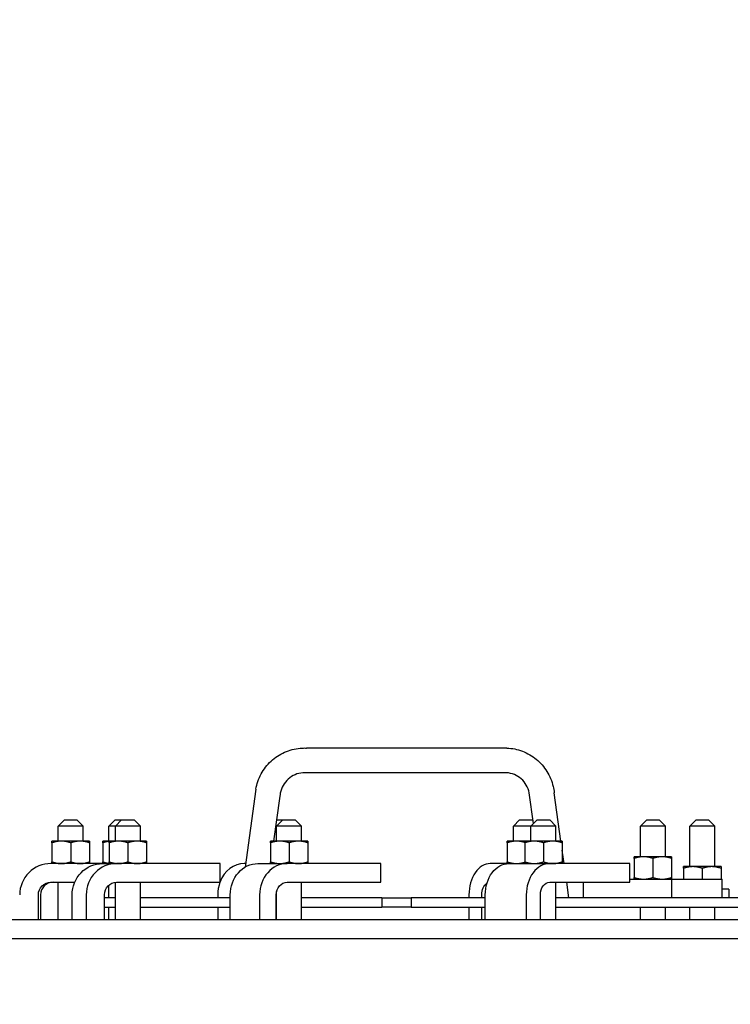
# Model space of a CAD drawing. Extents: x 0 to 796, y 0 to 496.
# Tile 159 of 222: x 365 to 379, y 300 to 320. Entities that reach past the tile are written whole.
import ezdxf

# ---------------------------------------------------------------- set-up
doc = ezdxf.new("R2010")
doc.units = 0
doc.header["$LTSCALE"] = 12
doc.header["$MEASUREMENT"] = 0
doc.layers.get('0').update_dxf_attribs({"linetype": 'CONTINUOUS'})
doc.layers.add('D', color=2, linetype='CONTINUOUS')
doc.styles.get("Standard").update_dxf_attribs({"font": 'SIMPLEX.SHX', "width": 0.875})
doc.dimstyles.get("Standard").update_dxf_attribs({"dimscale": 28, "dimtxt": 0.125, "dimasz": 0.125, "dimexe": 0.04375, "dimexo": 0.0625, "dimgap": 0.04375, "dimtad": 0, "dimtih": 1, "dimtoh": 1, "dimdec": 4, "dimzin": 12, "dimdsep": 46, "dimlunit": 5, "dimtxsty": 'Standard', "dimcen": 0, "dimclrd": 256, "dimclre": 256, "dimclrt": 256, "dimadec": 1, "dimazin": 3, "dimtfac": 0.875, "dimtdec": 4, "dimtofl": 0, "dimtmove": 0, "dimatfit": 2, "dimfxl": 1, "dimtolj": 1, "dimtzin": 12, "dimlwd": 13, "dimlwe": 13, "dimarcsym": 0})

msp = doc.modelspace()

# ---------------------------------------------------------------- linework, layer by layer
for p, q in [((374.57099, 305.29085), (370.56237, 305.29085)), ((374.50208, 304.79571), (370.49355, 304.79571)), ((369.55186, 304.4659), (369.33517, 302.90896)), ((370.03286, 304.32942), (369.90752, 303.42878)), ((375.10772, 303.78174), (375.022, 304.39766)), ((375.65685, 303.42878), (375.522, 304.39766)), ((365.72188, 303.85578), (365.59688, 303.73078)), ((365.84688, 303.73078), (365.59688, 303.73078)), ((365.59688, 303.42878), (365.59688, 303.73078)), ((365.72188, 303.85578), (365.84688, 303.85578)), ((365.84688, 303.85578), (365.97188, 303.85578)), ((366.09688, 303.73078), (365.84688, 303.73078)), ((365.97188, 303.85578), (366.09688, 303.73078)), ((366.09688, 303.42878), (366.09688, 303.73078)), ((366.73732, 303.85578), (366.61232, 303.73078)), ((366.74068, 303.73078), (366.61232, 303.73078)), ((366.61232, 303.42878), (366.61232, 303.73078)), ((366.73732, 303.85578), (366.86232, 303.85578)), ((366.86568, 303.85578), (366.74068, 303.73078)), ((366.99068, 303.73078), (366.74068, 303.73078)), ((366.74068, 303.42878), (366.74068, 303.73078)), ((366.86232, 303.85578), (366.86568, 303.85578)), ((366.86568, 303.85578), (366.99068, 303.85578)), ((366.99068, 303.85578), (367.11568, 303.85578)), ((367.24068, 303.73078), (366.99068, 303.73078)), ((367.11568, 303.85578), (367.24068, 303.73078)), ((367.24068, 303.42878), (367.24068, 303.73078)), ((369.96653, 303.73078), (369.94955, 303.73078)), ((370.09153, 303.85578), (369.96653, 303.73078)), ((370.21653, 303.73078), (369.96653, 303.73078)), ((369.96653, 303.42878), (369.96653, 303.73078)), ((369.96694, 303.85578), (369.96847, 303.85578)), ((369.96847, 303.85578), (370.09153, 303.85578)), ((370.09153, 303.85578), (370.21653, 303.85578)), ((370.21653, 303.85578), (370.34153, 303.85578)), ((370.46653, 303.73078), (370.21653, 303.73078)), ((370.34153, 303.85578), (370.46653, 303.73078)), ((370.46653, 303.42878), (370.46653, 303.73078)), ((374.83075, 303.85578), (374.70575, 303.73078)), ((374.95575, 303.73078), (374.70575, 303.73078)), ((374.70575, 303.42878), (374.70575, 303.73078)), ((374.83075, 303.85578), (374.95575, 303.85578)), ((374.95575, 303.85578), (375.08075, 303.85578)), ((375.05676, 303.73078), (374.95575, 303.73078)), ((375.18176, 303.85578), (375.05676, 303.73078)), ((375.30676, 303.73078), (375.05676, 303.73078)), ((375.05676, 303.42878), (375.05676, 303.73078)), ((375.08075, 303.85578), (375.10011, 303.83641)), ((375.18176, 303.85578), (375.30676, 303.85578)), ((375.30676, 303.85578), (375.43176, 303.85578)), ((375.55676, 303.73078), (375.30676, 303.73078)), ((375.43176, 303.85578), (375.55676, 303.73078)), ((375.55676, 303.42878), (375.55676, 303.73078)), ((377.37245, 303.85578), (377.24745, 303.73078)), ((377.49745, 303.73078), (377.24745, 303.73078)), ((377.24745, 303.11628), (377.24745, 303.73078)), ((377.37245, 303.85578), (377.49745, 303.85578)), ((377.49745, 303.85578), (377.62245, 303.85578)), ((377.74745, 303.73078), (377.49745, 303.73078)), ((377.62245, 303.85578), (377.74745, 303.73078)), ((377.74745, 303.11628), (377.74745, 303.73078)), ((378.36054, 303.85578), (378.23554, 303.73078)), ((378.48554, 303.73078), (378.23554, 303.73078)), ((378.23554, 302.91828), (378.23554, 303.73078)), ((378.36054, 303.85578), (378.48554, 303.85578)), ((378.48554, 303.85578), (378.61054, 303.85578)), ((378.73554, 303.73078), (378.48554, 303.73078)), ((378.61054, 303.85578), (378.73554, 303.73078)), ((378.73554, 302.91828), (378.73554, 303.73078)), ((365.65938, 303.42878), (365.47188, 303.42878)), ((365.47188, 303.39529), (365.47188, 303.01427)), ((366.03438, 303.42878), (365.65938, 303.42878)), ((365.84688, 303.39529), (365.84688, 303.01427)), ((366.22188, 303.42878), (366.03438, 303.42878)), ((366.22188, 303.39529), (366.22188, 303.01427)), ((366.61568, 303.42878), (366.48732, 303.42878)), ((366.48732, 303.39529), (366.48732, 303.01427)), ((366.80318, 303.42878), (366.61568, 303.42878)), ((366.61568, 303.39529), (366.61568, 303.01427)), ((367.17818, 303.42878), (366.80318, 303.42878)), ((366.99068, 303.39529), (366.99068, 303.01427)), ((367.36568, 303.42878), (367.17818, 303.42878)), ((367.36568, 303.39529), (367.36568, 303.01427)), ((370.02903, 303.42878), (369.84153, 303.42878)), ((369.84153, 303.39529), (369.84153, 303.01427)), ((370.40403, 303.42878), (370.02903, 303.42878)), ((370.21653, 303.39529), (370.21653, 303.01427)), ((370.59153, 303.42878), (370.40403, 303.42878)), ((370.59153, 303.39529), (370.59153, 303.01427)), ((374.76825, 303.42878), (374.58075, 303.42878)), ((374.58075, 303.39529), (374.58075, 303.01427)), ((374.93176, 303.42878), (374.76825, 303.42878)), ((375.11926, 303.42878), (374.93176, 303.42878)), ((374.93176, 303.39529), (374.93176, 303.01427)), ((375.49426, 303.42878), (375.11926, 303.42878)), ((375.30676, 303.39529), (375.30676, 303.01427)), ((375.68176, 303.42878), (375.49426, 303.42878)), ((375.68176, 303.39529), (375.68176, 303.01427)), ((375.7192, 302.98078), (375.68176, 303.24976)), ((377.30995, 303.11628), (377.12245, 303.11628)), ((377.12245, 303.08279), (377.12245, 302.70177)), ((377.68495, 303.11628), (377.30995, 303.11628)), ((377.49745, 303.08279), (377.49745, 302.70177)), ((377.87245, 303.11628), (377.68495, 303.11628)), ((377.87245, 303.08279), (377.87245, 302.70177)), ((366.48469, 302.98078), (365.4503, 302.98078)), ((366.48469, 302.98078), (366.76588, 302.98078)), ((368.83642, 302.98078), (366.76588, 302.98078)), ((368.83642, 302.60578), (368.83642, 302.98078)), ((369.34517, 302.98078), (369.31926, 302.98078)), ((369.592, 302.98078), (370.17884, 302.98078)), ((372.05511, 302.98078), (370.17884, 302.98078)), ((372.05511, 302.60578), (372.05511, 302.98078)), ((374.61371, 302.98078), (374.2429, 302.98078)), ((374.61371, 302.98078), (375.43378, 302.98078)), ((377.03754, 302.98078), (375.43378, 302.98078)), ((377.03754, 302.60578), (377.03754, 302.98078)), ((378.29804, 302.91828), (378.11054, 302.91828)), ((378.11054, 302.88479), (378.11054, 302.66828)), ((378.67304, 302.91828), (378.29804, 302.91828)), ((378.48554, 302.88479), (378.48554, 302.66828)), ((378.86054, 302.91828), (378.67304, 302.91828)), ((378.86054, 302.88479), (378.86054, 302.66828)), ((365.4503, 302.60578), (365.92655, 302.60578)), ((365.59688, 301.85578), (365.59688, 302.60578)), ((366.61232, 302.29328), (366.61232, 302.54984)), ((366.74068, 301.85578), (366.74068, 302.60444)), ((366.76588, 302.60578), (368.83642, 302.60578)), ((367.24068, 301.85578), (367.24068, 302.60578)), ((370.17884, 302.60578), (372.05511, 302.60578)), ((370.46653, 301.85578), (370.46653, 302.60578)), ((375.43378, 302.60578), (377.03754, 302.60578)), ((375.55676, 301.85578), (375.55676, 302.60578)), ((375.81488, 302.29328), (375.77139, 302.60578)), ((376.11014, 302.29328), (376.11014, 302.60578)), ((377.03754, 302.66828), (377.87349, 302.66828)), ((377.87349, 302.66828), (378.88477, 302.66828)), ((377.87349, 302.29328), (377.87349, 302.66828)), ((378.88477, 302.29328), (378.88477, 302.66828)), ((365.20045, 301.85578), (365.20045, 302.35578)), ((365.24407, 302.35578), (365.24407, 301.85578)), ((365.87571, 301.85578), (365.87571, 302.35578)), ((366.1569, 302.35578), (366.1569, 301.85578)), ((366.52229, 301.85578), (366.52229, 302.35578)), ((366.74068, 302.29328), (366.52229, 302.29328)), ((369.04016, 302.29328), (367.24068, 302.29328)), ((368.78923, 302.35578), (368.78923, 302.29328)), ((369.04016, 301.85578), (369.04016, 302.35578)), ((369.627, 302.35578), (369.627, 301.85578)), ((369.95811, 301.85578), (369.95811, 302.35578)), ((369.96653, 302.29328), (369.95811, 302.29328)), ((369.96653, 301.85578), (369.96653, 302.42418)), ((372.07119, 302.29328), (370.46653, 302.29328)), ((372.07119, 302.29328), (372.65898, 302.29328)), ((372.07119, 302.29328), (372.07119, 302.10578)), ((374.14201, 302.29328), (372.65898, 302.29328)), ((372.65898, 302.29328), (372.65898, 302.10578)), ((373.81665, 302.35578), (373.81665, 302.29328)), ((374.0724, 302.29328), (374.0724, 302.35578)), ((374.14201, 301.85578), (374.14201, 302.35578)), ((374.96209, 302.35578), (374.96209, 301.85578)), ((375.2451, 301.85578), (375.2451, 302.35578)), ((380.84909, 302.29328), (375.55676, 302.29328)), ((379.01704, 302.47028), (378.88477, 302.47028)), ((379.01704, 302.47028), (379.01704, 302.29328)), ((366.52229, 302.10578), (366.74068, 302.10578)), ((366.61232, 301.85578), (366.61232, 302.10578)), ((367.24068, 302.10578), (369.04016, 302.10578)), ((368.78923, 302.10578), (368.78923, 301.85578)), ((369.95811, 302.10578), (369.96653, 302.10578)), ((370.46653, 302.10578), (372.07119, 302.10578)), ((372.65898, 302.10578), (372.07119, 302.10578)), ((372.65898, 302.10578), (374.14201, 302.10578)), ((373.81665, 302.10578), (373.81665, 301.85578)), ((374.0724, 301.85578), (374.0724, 302.10578)), ((375.55676, 302.10578), (380.84909, 302.10578)), ((377.24745, 301.85578), (377.24745, 302.10578)), ((377.74745, 301.85578), (377.74745, 302.10578)), ((378.23554, 301.85578), (378.23554, 302.10578)), ((378.73554, 301.85578), (378.73554, 302.10578)), ((432.49229, 301.85578), (361.30125, 301.85578)), ((361.30125, 301.48078), (432.42881, 301.48078))]:
    msp.add_line(p, q)
for centre, major_axis, ratio, start_param, end_param in [((370.52783, 305.04328), (0.03513, 0.24752), 0.13781868, 0.01463127, 0.01955701), ((374.53653, 305.04328), (0.03513, 0.24752), 0.13781868, 0.01463127, 0.01955701), ((374.53653, 305.04328), (-0.03513, -0.24752), 0.13781868, 0.01955701, 0.02948058), ((369.79236, 304.39766), (-0.24049, 0.06829), 0.03836131, 0.00400767, 0.00534282), ((369.79236, 304.39766), (0.24049, -0.06829), 0.03836131, 0.00534282, 0.00800973), ((365.4503, 302.35578), (0, 0.625), 0.99939083, 0, 1.57079633), ((366.76588, 302.35578), (0, 0.625), 0.97437006, 0, 1.57079633), ((369.31926, 302.35578), (0, 0.625), 0.8480481, 0, 1.14561024), ((370.17884, 302.35578), (0, 0.625), 0.88294759, 0, 1.57079633), ((374.2429, 302.35578), (0, 0.625), 0.68199836, 0, 1.57079633), ((375.43378, 302.35578), (0, 0.625), 0.75470958, 0, 1.57079633), ((365.49392, 302.35578), (0, 0.25), 0.99939083, 0, 1.57079633), ((369.31926, 302.35578), (0, -0.625), 0.8480481, -1.98231317, -1.57079633)]:
    msp.add_ellipse(centre, major_axis=major_axis, ratio=ratio, start_param=start_param, end_param=end_param)
at = {"extrusion": (1.60431e-14, 1.3487e-43, -1)}
msp.add_ellipse((366.48469, 302.35578), major_axis=(0, 0.625), ratio=0.97437006, start_param=-1.57079633, end_param=0, dxfattribs=at)
at = {"extrusion": (1.59942e-14, 1.43885e-43, -1)}
msp.add_ellipse((369.592, 302.35578), major_axis=(0, 0.625), ratio=0.88294759, start_param=-1.57079633, end_param=0, dxfattribs=at)
at = {"extrusion": (1.60051e-14, 1.61619e-43, -1)}
msp.add_ellipse((374.61371, 302.35578), major_axis=(0, 0.625), ratio=0.75470958, start_param=-1.57079633, end_param=0, dxfattribs=at)
at = {"extrusion": (1.60178e-14, 1.3254e-43, -1)}
msp.add_ellipse((365.4503, 302.35578), major_axis=(0, 0.25), ratio=0.99939083, start_param=-1.57079633, end_param=0, dxfattribs=at)
at = {"extrusion": (1.60089e-14, 1.34583e-43, -1)}
msp.add_ellipse((366.76588, 302.35578), major_axis=(0, 0.25), ratio=0.97437006, start_param=-1.57079633, end_param=0, dxfattribs=at)
at = {"extrusion": (1.60319e-14, 1.44224e-43, -1)}
msp.add_ellipse((370.17884, 302.35578), major_axis=(0, 0.25), ratio=0.88294759, start_param=-1.57079633, end_param=0, dxfattribs=at)
at = {"extrusion": (1.59534e-14, 1.78666e-43, -1)}
msp.add_ellipse((374.2429, 302.35578), major_axis=(0, 0.25), ratio=0.68199836, start_param=-1.57079633, end_param=-0.41030026, dxfattribs=at)
at = {"extrusion": (1.60346e-14, 1.61916e-43, -1)}
msp.add_ellipse((375.43378, 302.35578), major_axis=(0, 0.25), ratio=0.75470958, start_param=-1.57079633, end_param=0, dxfattribs=at)
for points, knots in [([(369.55186, 304.46591), (369.5704, 304.57229), (369.60678, 304.67694), (369.70974, 304.86684), (369.77776, 304.9545), (369.93604, 305.10117), (370.02831, 305.16212), (370.22474, 305.24974), (370.33141, 305.2776), (370.46807, 305.29009), (370.49796, 305.29145), (370.53938, 305.29145), (370.55092, 305.29125), (370.56246, 305.29084)], [0, 0, 0, 0, 0.32399826, 0.32399826, 0.64888682, 0.64888682, 0.97326687, 0.97326687, 1.29707821, 1.29707821, 1.38716896, 1.38716896, 1.42198894, 1.42198894, 1.42198894, 1.42198894]), ([(374.57116, 305.29084), (374.67793, 305.28708), (374.78545, 305.26542), (374.98575, 305.18952), (375.08105, 305.13419), (375.24697, 304.99746), (375.3197, 304.91427), (375.4335, 304.73106), (375.47598, 304.62865), (375.51047, 304.48207), (375.51759, 304.43996), (375.522, 304.39766)], [0, 0, 0, 0, 0.32226751, 0.32226751, 0.6456421, 0.6456421, 0.96936726, 0.96936726, 1.29365633, 1.29365633, 1.42126484, 1.42126484, 1.42126484, 1.42126484]), ([(370.49372, 304.79572), (370.43986, 304.79196), (370.3859, 304.77898), (370.28608, 304.73653), (370.23893, 304.70646), (370.15796, 304.63348), (370.12301, 304.58971), (370.06976, 304.49452), (370.05065, 304.44193), (370.03682, 304.36887), (370.03426, 304.34918), (370.03286, 304.32945)], [0, 0, 0, 0, 0.165649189, 0.165649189, 0.331639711, 0.331639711, 0.496701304, 0.496701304, 0.660589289, 0.660589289, 0.719953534, 0.719953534, 0.719953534, 0.719953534]), ([(375.022, 304.39766), (375.01097, 304.45053), (374.99119, 304.50219), (374.93712, 304.59544), (374.90206, 304.63817), (374.8213, 304.70931), (374.77449, 304.73855), (374.67515, 304.77995), (374.6213, 304.79251), (374.54591, 304.79731), (374.52409, 304.79724), (374.50242, 304.79572)], [0, 0, 0, 0, 0.162167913, 0.162167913, 0.325186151, 0.325186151, 0.489137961, 0.489137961, 0.654249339, 0.654249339, 0.720887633, 0.720887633, 0.720887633, 0.720887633])]:
    msp.add_open_spline(points, degree=3, knots=knots)
for points, weights in [([(365.47188, 303.39529), (365.47188, 303.42878), (365.47188, 303.42878)], [1, 1.0379548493, 1]), ([(365.65938, 303.42878), (365.57236, 303.42878), (365.47188, 303.39529)], [1, 1.0379548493, 1]), ([(365.84688, 303.39529), (365.7464, 303.42878), (365.65938, 303.42878)], [1, 1.0379548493, 1]), ([(366.03438, 303.42878), (365.94736, 303.42878), (365.84688, 303.39529)], [1, 1.0379548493, 1]), ([(366.22188, 303.39529), (366.1214, 303.42878), (366.03438, 303.42878)], [1, 1.0379548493, 1]), ([(366.22188, 303.42878), (366.22188, 303.42878), (366.22188, 303.39529)], [1, 1.0379548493, 1]), ([(366.48732, 303.39529), (366.48732, 303.42878), (366.48732, 303.42878)], [1, 1.0379548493, 1]), ([(366.61568, 303.42522), (366.55558, 303.41804), (366.48732, 303.39529)], [1.016751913, 1.02547623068, 1]), ([(366.61568, 303.39529), (366.61568, 303.42878), (366.61568, 303.42878)], [1, 1.0379548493, 1]), ([(366.80318, 303.42878), (366.71616, 303.42878), (366.61568, 303.39529)], [1, 1.0379548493, 1]), ([(366.99068, 303.39529), (366.8902, 303.42878), (366.80318, 303.42878)], [1, 1.0379548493, 1]), ([(367.17818, 303.42878), (367.09116, 303.42878), (366.99068, 303.39529)], [1, 1.0379548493, 1]), ([(367.36568, 303.39529), (367.2652, 303.42878), (367.17818, 303.42878)], [1, 1.0379548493, 1]), ([(367.36568, 303.42878), (367.36568, 303.42878), (367.36568, 303.39529)], [1, 1.0379548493, 1]), ([(369.84153, 303.39529), (369.84153, 303.42878), (369.84153, 303.42878)], [1, 1.0379548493, 1]), ([(370.02903, 303.42878), (369.94201, 303.42878), (369.84153, 303.39529)], [1, 1.0379548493, 1]), ([(370.21653, 303.39529), (370.11605, 303.42878), (370.02903, 303.42878)], [1, 1.0379548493, 1]), ([(370.40403, 303.42878), (370.31701, 303.42878), (370.21653, 303.39529)], [1, 1.0379548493, 1]), ([(370.59153, 303.39529), (370.49105, 303.42878), (370.40403, 303.42878)], [1, 1.0379548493, 1]), ([(370.59153, 303.42878), (370.59153, 303.42878), (370.59153, 303.39529)], [1, 1.0379548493, 1]), ([(374.58075, 303.39529), (374.58075, 303.42878), (374.58075, 303.42878)], [1, 1.0379548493, 1]), ([(374.76825, 303.42878), (374.68123, 303.42878), (374.58075, 303.39529)], [1, 1.0379548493, 1]), ([(374.93176, 303.40289), (374.84539, 303.42878), (374.76825, 303.42878)], [1.00785888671, 1.03350330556, 1]), ([(374.93176, 303.39529), (374.93176, 303.42878), (374.93176, 303.42878)], [1, 1.0379548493, 1]), ([(375.11926, 303.42878), (375.03224, 303.42878), (374.93176, 303.39529)], [1, 1.0379548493, 1]), ([(375.30676, 303.39529), (375.20628, 303.42878), (375.11926, 303.42878)], [1, 1.0379548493, 1]), ([(375.49426, 303.42878), (375.40724, 303.42878), (375.30676, 303.39529)], [1, 1.0379548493, 1]), ([(375.68176, 303.39529), (375.58128, 303.42878), (375.49426, 303.42878)], [1, 1.0379548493, 1]), ([(375.68176, 303.42878), (375.68176, 303.42878), (375.68176, 303.39529)], [1, 1.0379548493, 1]), ([(377.12245, 303.08279), (377.12245, 303.11628), (377.12245, 303.11628)], [1, 1.0379548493, 1]), ([(377.30995, 303.11628), (377.22293, 303.11628), (377.12245, 303.08279)], [1, 1.0379548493, 1]), ([(377.49745, 303.08279), (377.39697, 303.11628), (377.30995, 303.11628)], [1, 1.0379548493, 1]), ([(377.68495, 303.11628), (377.59793, 303.11628), (377.49745, 303.08279)], [1, 1.0379548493, 1]), ([(377.87245, 303.08279), (377.77197, 303.11628), (377.68495, 303.11628)], [1, 1.0379548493, 1]), ([(377.87245, 303.11628), (377.87245, 303.11628), (377.87245, 303.08279)], [1, 1.0379548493, 1]), ([(365.47188, 302.98078), (365.47188, 302.98078), (365.47188, 303.01427)], [1, 1.0379548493, 1]), ([(365.47188, 303.01427), (365.57236, 302.98078), (365.65938, 302.98078)], [1, 1.0379548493, 1]), ([(365.65938, 302.98078), (365.7464, 302.98078), (365.84688, 303.01427)], [1, 1.0379548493, 1]), ([(365.84688, 303.01427), (365.94736, 302.98078), (366.03438, 302.98078)], [1, 1.0379548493, 1]), ([(366.03438, 302.98078), (366.1214, 302.98078), (366.22188, 303.01427)], [1, 1.0379548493, 1]), ([(366.22188, 303.01427), (366.22188, 302.98078), (366.22188, 302.98078)], [1, 1.0379548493, 1]), ([(366.48732, 302.98078), (366.48732, 302.98078), (366.48732, 303.01427)], [1, 1.0379548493, 1]), ([(366.48732, 303.01427), (366.55558, 302.99152), (366.61568, 302.98434)], [1, 1.02547623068, 1.016751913]), ([(366.61568, 302.98078), (366.61568, 302.98078), (366.61568, 303.01427)], [1, 1.0379548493, 1]), ([(366.61568, 303.01427), (366.71616, 302.98078), (366.80318, 302.98078)], [1, 1.0379548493, 1]), ([(366.80318, 302.98078), (366.8902, 302.98078), (366.99068, 303.01427)], [1, 1.0379548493, 1]), ([(366.99068, 303.01427), (367.09116, 302.98078), (367.17818, 302.98078)], [1, 1.0379548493, 1]), ([(367.17818, 302.98078), (367.2652, 302.98078), (367.36568, 303.01427)], [1, 1.0379548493, 1]), ([(367.36568, 303.01427), (367.36568, 302.98078), (367.36568, 302.98078)], [1, 1.0379548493, 1]), ([(369.84153, 302.98078), (369.84153, 302.98078), (369.84153, 303.01427)], [1, 1.0379548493, 1]), ([(369.84153, 303.01427), (369.94201, 302.98078), (370.02903, 302.98078)], [1, 1.0379548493, 1]), ([(370.02903, 302.98078), (370.11605, 302.98078), (370.21653, 303.01427)], [1, 1.0379548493, 1]), ([(370.21653, 303.01427), (370.31701, 302.98078), (370.40403, 302.98078)], [1, 1.0379548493, 1]), ([(370.40403, 302.98078), (370.49105, 302.98078), (370.59153, 303.01427)], [1, 1.0379548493, 1]), ([(370.59153, 303.01427), (370.59153, 302.98078), (370.59153, 302.98078)], [1, 1.0379548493, 1]), ([(374.58075, 302.98078), (374.58075, 302.98078), (374.58075, 303.01427)], [1, 1.0379548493, 1]), ([(374.58075, 303.01427), (374.68123, 302.98078), (374.76825, 302.98078)], [1, 1.0379548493, 1]), ([(374.76825, 302.98078), (374.84539, 302.98078), (374.93176, 303.00667)], [1, 1.03350330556, 1.00785888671]), ([(374.93176, 302.98078), (374.93176, 302.98078), (374.93176, 303.01427)], [1, 1.0379548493, 1]), ([(374.93176, 303.01427), (375.03224, 302.98078), (375.11926, 302.98078)], [1, 1.0379548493, 1]), ([(375.11926, 302.98078), (375.20628, 302.98078), (375.30676, 303.01427)], [1, 1.0379548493, 1]), ([(375.30676, 303.01427), (375.40724, 302.98078), (375.49426, 302.98078)], [1, 1.0379548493, 1]), ([(375.49426, 302.98078), (375.58128, 302.98078), (375.68176, 303.01427)], [1, 1.0379548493, 1]), ([(375.68176, 303.01427), (375.68176, 302.98078), (375.68176, 302.98078)], [1, 1.0379548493, 1]), ([(378.11054, 302.88479), (378.11054, 302.91828), (378.11054, 302.91828)], [1, 1.0379548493, 1]), ([(378.29804, 302.91828), (378.21102, 302.91828), (378.11054, 302.88479)], [1, 1.0379548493, 1]), ([(378.48554, 302.88479), (378.38506, 302.91828), (378.29804, 302.91828)], [1, 1.0379548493, 1]), ([(378.67304, 302.91828), (378.58602, 302.91828), (378.48554, 302.88479)], [1, 1.0379548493, 1]), ([(378.86054, 302.88479), (378.76006, 302.91828), (378.67304, 302.91828)], [1, 1.0379548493, 1]), ([(378.86054, 302.91828), (378.86054, 302.91828), (378.86054, 302.88479)], [1, 1.0379548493, 1]), ([(377.12245, 302.66828), (377.12245, 302.66828), (377.12245, 302.70177)], [1, 1.0379548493, 1]), ([(377.12245, 302.70177), (377.22293, 302.66828), (377.30995, 302.66828)], [1, 1.0379548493, 1]), ([(377.30995, 302.66828), (377.39697, 302.66828), (377.49745, 302.70177)], [1, 1.0379548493, 1]), ([(377.49745, 302.70177), (377.59793, 302.66828), (377.68495, 302.66828)], [1, 1.0379548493, 1]), ([(377.68495, 302.66828), (377.77197, 302.66828), (377.87245, 302.70177)], [1, 1.0379548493, 1]), ([(377.87245, 302.70177), (377.87245, 302.66828), (377.87245, 302.66828)], [1, 1.0379548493, 1])]:
    msp.add_rational_spline(points, weights, degree=2)

# ---------------------------------------------------------------- leaders
at = {"layer": 'D', "annotation_type": 0, "has_hookline": 1, "hookline_direction": 1, "text_width": 33.25}
msp.add_leader([(371.16342, 274.35128), (347.48566, 330.04442), (343.98566, 330.04442)], dimstyle='Standard', override={"dimgap": 0.04375, "dimtad": 0, "dimarcsym": 1}, dxfattribs=at)

doc.saveas('drawing.dxf')
